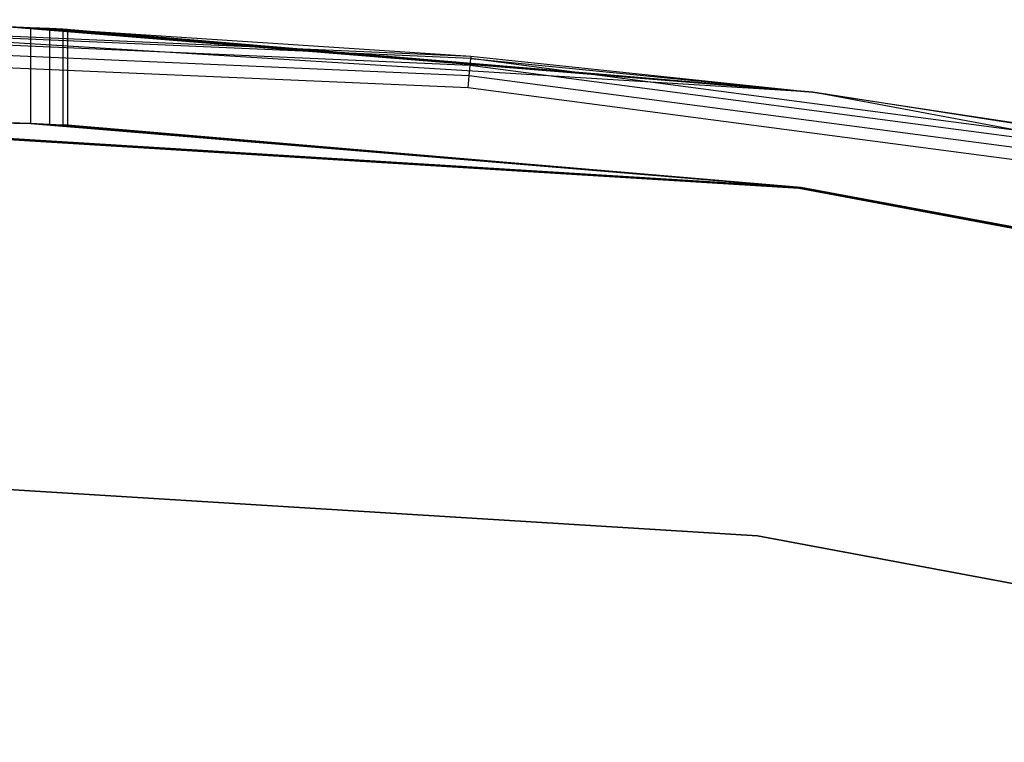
# Model space of a CAD drawing. Extents: x -12.6 to 17.4, y -15 to 15.
# Tile 18 of 27: x 3 to 4.6, y 13.9 to 15. Entities that reach past the tile are written whole.
import ezdxf

# ---------------------------------------------------------------- set-up
doc = ezdxf.new("R2010")
doc.units = 0
doc.header["$LTSCALE"] = 2.54
doc.layers.get('0').update_dxf_attribs({"color": 13, "linetype": 'CONTINUOUS'})

# ---------------------------------------------------------------- blocks, each defined once
blk = doc.blocks.new('Z_O_ENIE_LID_ROUND_LED_50W')
at = {"color": 0}
for p, q in [((16.9933, 14.8863, 0.4473), (15.15, 15, 0.4473)), ((15.7667, 14.9873, 2.1204), (15.15, 15, 4.7973)), ((15.15, 15, 4.7973), (16.4573, 14.9429, 4.7973)), ((15.7667, 14.9873, 2.1204), (15.15, 15, 4.7973)), ((16.9933, 14.8863, 0.4473), (15.15, 15, 0.4473)), ((15.15, 15, 4.7973), (16.4573, 14.9429, 4.7973)), ((16.457, 14.9391, 4.8165), (15.15, 14.9962, 4.8165)), ((16.457, 14.9391, 4.8165), (15.15, 14.9962, 4.8165)), ((15.7333, 14.9887, 0.8742), (16.9933, 14.8863, 0.4473)), ((15.7333, 14.9887, 0.8742), (16.9933, 14.8863, 0.4473)), ((15.7333, 14.9887, 0.8742), (15.7667, 14.9873, 0.8742)), ((15.7667, 14.9873, 2.1204), (15.7333, 14.9887, 2.1204)), ((15.7667, 14.9873, 2.1204), (15.7333, 14.9887, 2.1204)), ((15.7333, 14.9887, 0.8742), (15.7667, 14.9873, 0.8742)), ((15.7667, 14.9873, 0.8742), (16.9933, 14.8863, 0.4473)), ((15.7667, 14.9873, 0.8742), (16.9933, 14.8863, 0.4473)), ((15.7667, 14.9873, 0.8742), (15.7968, 14.9861, 0.8887)), ((15.7968, 14.9861, 2.106), (15.7667, 14.9873, 2.1204)), ((15.7667, 14.9873, 2.1204), (15.7667, 14.8372, 2.1204)), ((15.7968, 14.9861, 2.106), (15.7667, 14.9873, 2.1204)), ((15.7667, 14.9873, 2.1204), (15.7667, 14.8372, 2.1204)), ((15.7667, 14.9873, 0.8742), (15.7968, 14.9861, 0.8887)), ((15.7667, 14.9873, 0.8742), (15.7667, 14.8372, 0.8742)), ((15.7667, 14.9873, 0.8742), (15.7667, 14.8372, 0.8742)), ((15.7968, 14.9861, 0.8887), (16.9933, 14.8863, 0.4473)), ((15.7968, 14.9861, 0.8887), (15.8176, 14.9851, 0.9148)), ((15.7968, 14.9861, 0.8887), (16.9933, 14.8863, 0.4473)), ((15.8176, 14.9851, 2.0799), (15.7968, 14.9861, 2.106)), ((15.7968, 14.9861, 2.106), (16.9933, 14.8863, 4.7973)), ((15.7968, 14.9861, 2.106), (16.9933, 14.8863, 4.7973)), ((15.7968, 14.9861, 2.106), (16.4573, 14.9429, 4.7973)), ((15.7968, 14.9861, 2.106), (16.4573, 14.9429, 4.7973)), ((15.7968, 14.9861, 2.106), (15.7968, 14.8359, 2.106)), ((15.8176, 14.9851, 2.0799), (15.7968, 14.9861, 2.106)), ((15.7968, 14.9861, 2.106), (15.7968, 14.8359, 2.106)), ((15.7968, 14.9861, 0.8887), (15.8176, 14.9851, 0.9148)), ((15.7968, 14.9861, 0.8887), (15.7968, 14.8359, 0.8887)), ((15.7968, 14.9861, 0.8887), (15.7968, 14.8359, 0.8887)), ((16.4561, 14.9283, 4.8327), (15.15, 14.9854, 4.8327)), ((16.4561, 14.9283, 4.8327), (15.15, 14.9854, 4.8327)), ((15.8176, 14.9851, 0.9148), (16.9933, 14.8863, 0.4473)), ((15.8176, 14.9851, 0.9148), (16.9933, 14.8863, 0.4473)), ((15.8176, 14.9851, 0.9148), (15.825, 14.9848, 0.9473)), ((16.9933, 14.8863, 4.7973), (15.8176, 14.9851, 2.0799)), ((15.825, 14.9848, 2.0473), (15.8176, 14.9851, 2.0799)), ((16.9933, 14.8863, 4.7973), (15.8176, 14.9851, 2.0799)), ((15.8176, 14.9851, 2.0799), (15.8176, 14.835, 2.0799)), ((15.825, 14.9848, 2.0473), (15.8176, 14.9851, 2.0799)), ((15.8176, 14.9851, 2.0799), (15.8176, 14.835, 2.0799)), ((15.8176, 14.9851, 0.9148), (15.825, 14.9848, 0.9473)), ((15.8176, 14.9851, 0.9148), (15.8176, 14.835, 0.9148)), ((15.8176, 14.9851, 0.9148), (15.8176, 14.835, 0.9148)), ((15.825, 14.9848, 0.9473), (16.9933, 14.8863, 0.4473)), ((15.825, 14.9848, 0.9473), (15.825, 14.9848, 2.0473)), ((15.825, 14.9848, 2.0473), (16.9933, 14.8863, 4.7973)), ((15.825, 14.9848, 0.9473), (16.9933, 14.8863, 0.4473)), ((15.825, 14.9848, 2.0473), (16.9933, 14.8863, 4.7973)), ((15.825, 14.9848, 2.0473), (15.825, 14.8347, 2.0473)), ((15.825, 14.9848, 2.0473), (15.825, 14.8347, 2.0473)), ((15.825, 14.9848, 0.9473), (15.825, 14.9848, 2.0473)), ((15.825, 14.9848, 0.9473), (15.825, 14.8347, 0.9473)), ((15.825, 14.9848, 0.9473), (15.825, 14.8347, 0.9473)), ((16.4546, 14.9122, 4.8435), (15.15, 14.9691, 4.8435)), ((16.4546, 14.9122, 4.8435), (15.15, 14.9691, 4.8435)), ((16.453, 14.8931, 4.8473), (15.15, 14.95, 4.8473)), ((16.453, 14.8931, 4.8473), (15.15, 14.95, 4.8473)), ((16.4573, 14.9429, 4.7973), (16.457, 14.9391, 4.8165)), ((16.4573, 14.9429, 4.7973), (16.457, 14.9391, 4.8165)), ((16.4573, 14.9429, 4.7973), (16.9933, 14.8863, 4.7973)), ((16.4573, 14.9429, 4.7973), (16.9933, 14.8863, 4.7973)), ((16.4546, 14.9122, 4.8435), (16.4561, 14.9283, 4.8327)), ((16.4546, 14.9122, 4.8435), (16.4561, 14.9283, 4.8327)), ((16.4561, 14.9283, 4.8327), (16.457, 14.9391, 4.8165)), ((16.4561, 14.9283, 4.8327), (16.457, 14.9391, 4.8165)), ((17.7522, 14.7577, 4.8327), (16.4561, 14.9283, 4.8327)), ((17.7522, 14.7577, 4.8327), (16.4561, 14.9283, 4.8327)), ((16.457, 14.9391, 4.8165), (16.9933, 14.8863, 4.7973)), ((17.7541, 14.7684, 4.8165), (16.457, 14.9391, 4.8165)), ((17.7541, 14.7684, 4.8165), (16.457, 14.9391, 4.8165)), ((16.457, 14.9391, 4.8165), (16.9933, 14.8863, 4.7973)), ((16.453, 14.8931, 4.8473), (16.4546, 14.9122, 4.8435)), ((16.453, 14.8931, 4.8473), (16.4546, 14.9122, 4.8435)), ((17.7494, 14.7417, 4.8435), (16.4546, 14.9122, 4.8435)), ((17.7494, 14.7417, 4.8435), (16.4546, 14.9122, 4.8435)), ((17.746, 14.7229, 4.8473), (16.453, 14.8931, 4.8473)), ((17.746, 14.7229, 4.8473), (16.453, 14.8931, 4.8473)), ((16.9933, 14.8863, 0.4473), (16.9933, 14.8863, 4.7973)), ((18.8087, 14.547, 0.4473), (16.9933, 14.8863, 0.4473)), ((16.9933, 14.8863, 0.4473), (17.7547, 14.7721, 4.7973)), ((16.9933, 14.8863, 0.4473), (17.7547, 14.7721, 4.7973)), ((16.9933, 14.8863, 0.4473), (16.9933, 14.8863, 4.7973)), ((16.9933, 14.8863, 4.7973), (17.7547, 14.7721, 4.7973)), ((18.8087, 14.547, 0.4473), (16.9933, 14.8863, 0.4473)), ((17.7541, 14.7684, 4.8165), (16.9933, 14.8863, 4.7973)), ((17.7541, 14.7684, 4.8165), (16.9933, 14.8863, 4.7973)), ((16.9933, 14.8863, 4.7973), (17.7547, 14.7721, 4.7973)), ((15.15, 14.85, 0.4473), (15.7667, 14.8372, 0.8742)), ((15.15, 14.85, 0.4473), (15.7667, 14.8372, 0.8742)), ((15.15, 14.85, 0.4473), (16.9749, 14.7374, 0.4473)), ((15.7667, 14.8372, 2.1204), (15.15, 14.85, 2.3473)), ((15.7667, 14.8372, 2.1204), (15.15, 14.85, 2.3473)), ((16.9749, 14.7374, 2.3473), (15.15, 14.85, 2.3473)), ((15.15, 14.85, 2.5473), (16.9749, 14.7374, 2.5473)), ((16.9749, 14.7374, 4.8473), (15.15, 14.85, 4.8473)), ((16.9749, 14.7374, 4.8473), (15.15, 14.85, 4.8473)), ((15.15, 14.85, 0.4473), (16.9749, 14.7374, 0.4473)), ((15.15, 14.85, 2.5473), (16.9749, 14.7374, 2.5473)), ((16.9749, 14.7374, 2.3473), (15.15, 14.85, 2.3473)), ((15.7667, 14.8372, 0.8742), (15.7333, 14.8385, 0.8742)), ((15.7333, 14.8385, 2.1204), (15.7667, 14.8372, 2.1204)), ((15.7333, 14.8385, 2.1204), (15.7667, 14.8372, 2.1204)), ((15.7667, 14.8372, 0.8742), (15.7333, 14.8385, 0.8742)), ((16.9749, 14.7374, 0.4473), (15.7667, 14.8372, 0.8742)), ((16.9749, 14.7374, 0.4473), (15.7667, 14.8372, 0.8742)), ((15.7968, 14.8359, 0.8887), (15.7667, 14.8372, 0.8742)), ((15.7667, 14.8372, 2.1204), (16.9749, 14.7374, 2.3473)), ((15.7667, 14.8372, 2.1204), (16.9749, 14.7374, 2.3473)), ((15.7667, 14.8372, 2.1204), (15.7968, 14.8359, 2.106)), ((15.7667, 14.8372, 2.1204), (15.7968, 14.8359, 2.106)), ((15.7968, 14.8359, 0.8887), (15.7667, 14.8372, 0.8742)), ((16.9749, 14.7374, 0.4473), (15.7968, 14.8359, 0.8887)), ((16.9749, 14.7374, 0.4473), (15.7968, 14.8359, 0.8887)), ((15.8176, 14.835, 0.9148), (15.7968, 14.8359, 0.8887)), ((15.7968, 14.8359, 2.106), (16.9749, 14.7374, 2.3473)), ((15.7968, 14.8359, 2.106), (16.9749, 14.7374, 2.3473)), ((15.7968, 14.8359, 2.106), (15.8176, 14.835, 2.0799)), ((15.7968, 14.8359, 2.106), (15.8176, 14.835, 2.0799)), ((15.8176, 14.835, 0.9148), (15.7968, 14.8359, 0.8887)), ((15.825, 14.8347, 0.9473), (15.8176, 14.835, 0.9148)), ((15.8176, 14.835, 0.9148), (16.9749, 14.7374, 0.4473)), ((15.8176, 14.835, 0.9148), (16.9749, 14.7374, 0.4473)), ((15.8176, 14.835, 2.0799), (16.9749, 14.7374, 2.3473)), ((15.8176, 14.835, 2.0799), (16.9749, 14.7374, 2.3473)), ((15.8176, 14.835, 2.0799), (15.825, 14.8347, 2.0473)), ((15.8176, 14.835, 2.0799), (15.825, 14.8347, 2.0473)), ((15.825, 14.8347, 0.9473), (15.8176, 14.835, 0.9148)), ((16.9749, 14.7374, 0.4473), (15.825, 14.8347, 0.9473)), ((16.9749, 14.7374, 0.4473), (15.825, 14.8347, 0.9473)), ((16.9749, 14.7374, 2.3473), (15.825, 14.8347, 2.0473)), ((15.825, 14.8347, 2.0473), (15.825, 14.8347, 0.9473)), ((16.9749, 14.7374, 2.3473), (15.825, 14.8347, 2.0473)), ((15.825, 14.8347, 2.0473), (15.825, 14.8347, 0.9473)), ((16.9749, 14.7374, 2.3473), (16.9749, 14.7374, 0.4473)), ((18.7721, 14.4015, 2.3473), (16.9749, 14.7374, 2.3473)), ((16.9749, 14.7374, 2.3473), (16.9749, 14.7374, 0.4473)), ((16.9749, 14.7374, 0.4473), (18.7721, 14.4015, 0.4473)), ((16.9749, 14.7374, 2.5473), (16.9749, 14.7374, 4.8473)), ((16.9749, 14.7374, 2.5473), (16.9749, 14.7374, 4.8473)), ((16.9749, 14.7374, 2.5473), (18.7721, 14.4015, 2.5473)), ((18.7721, 14.4015, 4.8473), (16.9749, 14.7374, 4.8473)), ((18.7721, 14.4015, 4.8473), (16.9749, 14.7374, 4.8473)), ((16.9749, 14.7374, 0.4473), (18.7721, 14.4015, 0.4473)), ((16.9749, 14.7374, 2.5473), (18.7721, 14.4015, 2.5473)), ((18.7721, 14.4015, 2.3473), (16.9749, 14.7374, 2.3473)), ((15.1492, 14.3, 4.5905), (16.9065, 14.1916, 4.5905)), ((16.9065, 14.1916, 3.2905), (15.1492, 14.3, 3.2905)), ((15.1492, 14.3, 4.5905), (16.9065, 14.1916, 4.5905)), ((16.9065, 14.1916, 3.2905), (15.1492, 14.3, 3.2905)), ((16.9065, 14.1916, 4.5905), (16.9065, 14.1916, 3.2905)), ((16.9065, 14.1916, 4.5905), (18.6372, 13.8681, 4.5905)), ((18.6372, 13.8681, 3.2905), (16.9065, 14.1916, 3.2905)), ((16.9065, 14.1916, 4.5905), (16.9065, 14.1916, 3.2905)), ((16.9065, 14.1916, 4.5905), (18.6372, 13.8681, 4.5905)), ((18.6372, 13.8681, 3.2905), (16.9065, 14.1916, 3.2905))]:
    blk.add_line(p, q, dxfattribs=at)

msp = doc.modelspace()

# ---------------------------------------------------------------- linework, layer by layer
at = {"color": 0}
for p, q in [((2.4466, 14.8485, 4.8264), (4.2715, 14.736, 4.8264)), ((4.2715, 14.736, 3.3264), (2.4466, 14.8485, 3.3264)), ((2.4466, 14.8485, 4.8264), (4.2715, 14.736, 4.8264)), ((4.2715, 14.736, 3.3264), (2.4466, 14.8485, 3.3264)), ((4.2715, 14.736, 4.8264), (4.2715, 14.736, 3.3264)), ((4.2715, 14.736, 4.8264), (6.0687, 14.4, 4.8264)), ((6.0687, 14.4, 3.3264), (4.2715, 14.736, 3.3264)), ((4.2715, 14.736, 4.8264), (6.0687, 14.4, 4.8264)), ((6.0687, 14.4, 3.3264), (4.2715, 14.736, 3.3264)), ((4.2715, 14.736, 4.8264), (4.2715, 14.736, 3.3264))]:
    msp.add_line(p, q, dxfattribs=at)

# ---------------------------------------------------------------- block references
msp.add_blockref('Z_O_ENIE_LID_ROUND_LED_50W', (-12.7, 0), dxfattribs=at)

doc.saveas('drawing.dxf')
